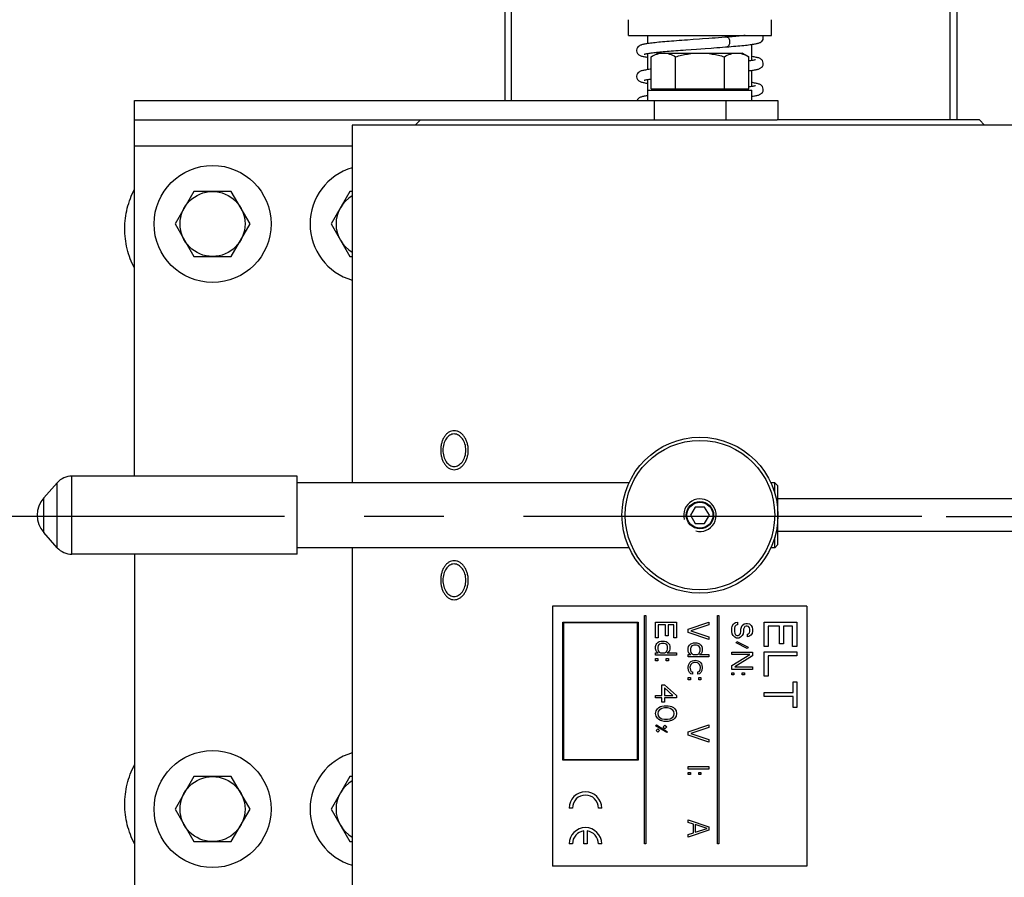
# Model space of a CAD drawing. Header units: millimetres. Extents: x 0 to 1189, y 0 to 841.
# Tile 17 of 68: x 669 to 729, y 102 to 155. Entities that reach past the tile are written whole.
import ezdxf

# ---------------------------------------------------------------- set-up
doc = ezdxf.new("R2010")
doc.units = ezdxf.units.MM
doc.header["$LTSCALE"] = 65.395
doc.linetypes.add('CENTER', pattern=[0.6, 0.375, -0.075, 0.075, -0.075])
doc.layers.get('0').update_dxf_attribs({"linetype": 'CONTINUOUS'})
doc.layers.add('3_ALL_AXES', color=7, linetype='CONTINUOUS')
doc.layers.add('8_ALL_THREAD', color=7, linetype='CONTINUOUS')
doc.styles.get("Standard").update_dxf_attribs({"font": 'arial.ttf'})
doc.dimstyles.new('DIMSTYLE_2', dxfattribs={"dimtxt": 3, "dimasz": 3, "dimexe": 2, "dimexo": 1.5, "dimgap": 0.75, "dimtad": 1, "dimdec": 1, "dimlfac": 2.5, "dimdsep": 46, "dimtxsty": 'Standard', "dimblk": '_FILLED', "dimblk1": '_FILLED', "dimblk2": '_FILLED', "dimcen": 0.09, "dimadec": 1, "dimazin": 2, "dimtp": 0.5, "dimtm": 0.5, "dimtfac": 1, "dimtdec": 1, "dimtofl": 0, "dimtmove": 0, "dimatfit": 3, "dimldrblk": '_FILLED', "dimfxl": 0, "dimtolj": 1, "dimarcsym": 0})

# ---------------------------------------------------------------- blocks, each defined once
blk = doc.blocks.new('_FILLED')
at = {"color": 0, "linetype": 'ByBlock'}
blk.add_solid([(0, 0), (-1, 0.25), (-1, -0.25)], dxfattribs=at)
blk = doc.blocks.new('*D17')
at = {"color": 2, "linetype": 'Continuous'}
for p, q in [((654.714, 201.183), (776.852, 201.183)), ((774.852, 201.183), (774.852, 162.783)), ((774.852, 124.383), (774.852, 162.783)), ((725.829, 124.383), (776.852, 124.383))]:
    blk.add_line(p, q, dxfattribs=at)
at = {"color": 2, "linetype": 'Continuous', "xscale": 3, "yscale": 3, "zscale": 3}
for p, rotation in [((774.852, 201.183), 90), ((774.852, 124.383), 270)]:
    blk.add_blockref('_FILLED', p, dxfattribs=dict(at, rotation=rotation))
at = {"color": 2, "linetype": 'Continuous', "insert": (771.102, 162.783), "char_height": 3, "width": 6.99257, "attachment_point": 2, "rotation": 90, "line_spacing_factor": 0.9}
blk.add_mtext('192', dxfattribs=at)

msp = doc.modelspace()

# ---------------------------------------------------------------- linework, layer by layer
at = {"color": 7, "linetype": 'Continuous'}
for p, q in [((698.674, 149.983), (698.674, 184.383)), ((699.074, 149.983), (699.074, 184.783)), ((710.259, 153.729), (709.897, 153.703)), ((712.546, 153.898), (712.353, 153.882)), ((709.799, 153.098), (710.128, 153.122)), ((710.128, 153.122), (710.47, 153.146)), ((710.47, 153.146), (710.999, 153.184)), ((710.999, 153.184), (711.357, 153.209)), ((707.474, 150.623), (713.874, 150.623)), ((707.474, 149.983), (707.474, 150.623)), ((707.671, 150.703), (713.676, 150.703)), ((708.074, 150.623), (708.074, 150.703)), ((713.274, 150.623), (713.274, 150.703)), ((713.874, 149.983), (713.874, 150.623)), ((675.874, 149.983), (715.474, 149.983)), ((675.874, 148.783), (675.874, 149.983)), ((715.474, 149.983), (715.474, 148.783)), ((685.874, 126.863), (672.01, 126.863)), ((671.116, 126.463), (670.281, 125.53)), ((706.315, 126.463), (685.874, 126.463)), ((715.274, 126.463), (715.032, 126.463)), ((715.274, 126.463), (715.474, 126.263)), ((715.274, 125.828), (715.274, 126.463)), ((715.474, 122.663), (715.474, 126.263)), ((732.074, 125.463), (715.474, 125.463)), ((710.385, 124.963), (710.096, 124.463)), ((710.962, 124.963), (710.385, 124.963)), ((711.251, 124.463), (710.962, 124.963)), ((710.096, 124.463), (710.385, 123.963)), ((710.962, 123.963), (711.251, 124.463)), ((710.385, 123.963), (710.962, 123.963)), ((671.116, 122.463), (670.281, 123.397)), ((715.274, 122.463), (715.274, 123.099)), ((732.074, 123.463), (715.474, 123.463)), ((706.315, 122.463), (685.874, 122.463)), ((715.274, 122.463), (715.032, 122.463)), ((715.274, 122.463), (715.474, 122.663)), ((685.874, 122.063), (672.01, 122.063))]:
    msp.add_line(p, q, dxfattribs=at)
at = {"color": 9, "linetype": 'Continuous'}
for p, q in [((726.061, 184.783), (726.061, 148.783)), ((726.484, 184.812), (726.484, 148.783)), ((707.874, 148.783), (707.874, 149.983)), ((712.274, 149.983), (712.274, 148.783)), ((675.874, 147.183), (689.274, 147.183)), ((672.01, 122.063), (672.01, 126.863)), ((671.116, 122.463), (671.116, 126.463))]:
    msp.add_line(p, q, dxfattribs=at)
at = {"color": 3, "linetype": 'Continuous'}
for p, q in [((675.874, 148.783), (715.43, 148.783)), ((675.874, 126.863), (675.874, 148.783)), ((675.874, 122.063), (675.874, 99.983))]:
    msp.add_line(p, q, dxfattribs=at)
at = {"color": 2, "linetype": 'Continuous'}
for p, q in [((707.266, 118.285), (707.346, 118.285)), ((707.266, 104.242), (707.266, 118.285)), ((707.346, 118.285), (707.346, 104.242)), ((711.746, 118.285), (711.826, 118.285)), ((711.746, 104.242), (711.746, 118.285)), ((711.826, 118.285), (711.826, 104.242)), ((702.226, 117.885), (706.866, 117.885)), ((702.226, 109.396), (702.226, 117.885)), ((706.826, 117.845), (702.266, 117.845)), ((702.266, 117.845), (702.266, 109.436)), ((706.826, 109.436), (706.826, 117.845)), ((706.866, 117.885), (706.866, 109.396)), ((707.946, 117.885), (709.226, 117.885)), ((707.946, 116.925), (707.946, 117.885)), ((708.545, 117.725), (708.11, 117.725)), ((708.11, 117.725), (708.11, 116.925)), ((708.545, 117.032), (708.545, 117.725)), ((709.063, 117.725), (708.709, 117.725)), ((708.709, 117.725), (708.709, 117.032)), ((709.063, 116.925), (709.063, 117.725)), ((709.226, 117.885), (709.226, 116.925)), ((709.946, 117.459), (711.226, 117.885)), ((711.226, 117.725), (710.11, 117.352)), ((711.226, 117.885), (711.226, 117.725)), ((712.626, 117.512), (712.653, 117.645)), ((712.653, 117.645), (712.735, 117.779)), ((712.735, 117.779), (712.871, 117.859)), ((712.817, 117.619), (712.79, 117.512)), ((712.898, 117.699), (712.817, 117.619)), ((712.871, 117.859), (712.98, 117.885)), ((712.98, 117.725), (712.898, 117.699)), ((712.98, 117.885), (712.98, 117.725)), ((713.225, 117.565), (713.28, 117.672)), ((713.28, 117.672), (713.389, 117.779)), ((713.389, 117.779), (713.498, 117.805)), ((713.443, 117.619), (713.389, 117.539)), ((713.525, 117.645), (713.443, 117.619)), ((713.498, 117.805), (713.607, 117.805)), ((713.579, 117.645), (713.525, 117.645)), ((713.661, 117.619), (713.579, 117.645)), ((713.607, 117.805), (713.716, 117.779)), ((713.716, 117.539), (713.661, 117.619)), ((713.716, 117.779), (713.824, 117.672)), ((713.824, 117.672), (713.879, 117.565)), ((714.626, 117.885), (716.626, 117.885)), ((714.626, 116.385), (714.626, 117.885)), ((715.562, 117.635), (714.881, 117.635)), ((714.881, 117.635), (714.881, 116.385)), ((715.562, 116.552), (715.562, 117.635)), ((716.371, 117.635), (715.818, 117.635)), ((715.818, 117.635), (715.818, 116.552)), ((716.371, 116.385), (716.371, 117.635)), ((716.626, 117.885), (716.626, 116.385)), ((708.709, 117.032), (708.545, 117.032)), ((709.946, 117.245), (709.946, 117.459)), ((711.226, 116.819), (709.946, 117.245)), ((710.11, 117.352), (711.226, 116.979)), ((711.226, 116.979), (711.226, 116.819)), ((712.626, 117.299), (712.626, 117.512)), ((712.653, 117.165), (712.626, 117.299)), ((712.708, 117.059), (712.653, 117.165)), ((712.817, 116.952), (712.708, 117.059)), ((712.79, 117.512), (712.79, 117.299)), ((712.79, 117.299), (712.817, 117.192)), ((712.817, 117.192), (712.871, 117.112)), ((712.871, 117.112), (712.953, 117.059)), ((712.953, 117.059), (713.035, 117.059)), ((713.035, 117.059), (713.116, 117.112)), ((713.116, 117.112), (713.171, 117.192)), ((713.171, 117.192), (713.198, 117.299)), ((713.28, 117.059), (713.171, 116.952)), ((713.198, 117.459), (713.225, 117.565)), ((713.198, 117.299), (713.198, 117.459)), ((713.334, 117.165), (713.28, 117.059)), ((713.361, 117.299), (713.334, 117.165)), ((713.389, 117.539), (713.361, 117.459)), ((713.361, 117.459), (713.361, 117.299)), ((713.607, 117.139), (713.661, 117.165)), ((713.607, 116.979), (713.607, 117.139)), ((713.688, 117.005), (713.607, 116.979)), ((713.661, 117.165), (713.716, 117.219)), ((713.797, 117.085), (713.688, 117.005)), ((713.743, 117.459), (713.716, 117.539)), ((713.716, 117.219), (713.743, 117.299)), ((713.743, 117.299), (713.743, 117.459)), ((713.879, 117.192), (713.797, 117.085)), ((713.879, 117.565), (713.906, 117.459)), ((713.906, 117.325), (713.879, 117.192)), ((713.906, 117.459), (713.906, 117.325)), ((708.11, 116.925), (707.946, 116.925)), ((707.946, 116.392), (707.973, 116.499)), ((707.946, 116.232), (707.946, 116.392)), ((707.973, 116.499), (708.028, 116.579)), ((708.028, 116.579), (708.11, 116.659)), ((708.11, 116.445), (708.082, 116.339)), ((708.11, 116.659), (708.164, 116.685)), ((708.164, 116.525), (708.11, 116.445)), ((708.164, 116.685), (708.273, 116.712)), ((708.3, 116.579), (708.164, 116.525)), ((708.273, 116.712), (708.491, 116.712)), ((708.464, 116.579), (708.3, 116.579)), ((708.545, 116.552), (708.464, 116.579)), ((708.491, 116.712), (708.6, 116.685)), ((708.627, 116.499), (708.545, 116.552)), ((708.6, 116.685), (708.654, 116.659)), ((708.681, 116.392), (708.627, 116.499)), ((708.654, 116.659), (708.736, 116.579)), ((708.681, 116.232), (708.681, 116.392)), ((708.736, 116.579), (708.79, 116.499)), ((708.79, 116.499), (708.818, 116.392)), ((708.818, 116.392), (708.818, 116.232)), ((709.226, 116.925), (709.063, 116.925)), ((709.946, 116.285), (709.973, 116.392)), ((709.973, 116.392), (710.028, 116.472)), ((710.028, 116.472), (710.11, 116.552)), ((710.11, 116.552), (710.164, 116.579)), ((710.164, 116.419), (710.11, 116.339)), ((710.164, 116.579), (710.273, 116.605)), ((710.3, 116.472), (710.164, 116.419)), ((710.273, 116.605), (710.491, 116.605)), ((710.464, 116.472), (710.3, 116.472)), ((710.545, 116.445), (710.464, 116.472)), ((710.491, 116.605), (710.6, 116.579)), ((710.627, 116.392), (710.545, 116.445)), ((710.6, 116.579), (710.654, 116.552)), ((710.681, 116.285), (710.627, 116.392)), ((710.654, 116.552), (710.736, 116.472)), ((710.736, 116.472), (710.79, 116.392)), ((710.79, 116.392), (710.818, 116.285)), ((712.926, 116.899), (712.817, 116.952)), ((712.898, 116.605), (712.953, 116.685)), ((713.579, 116.259), (712.898, 116.605)), ((713.062, 116.899), (712.926, 116.899)), ((712.953, 116.685), (713.634, 116.339)), ((713.171, 116.952), (713.062, 116.899)), ((714.881, 116.385), (714.626, 116.385)), ((715.818, 116.552), (715.562, 116.552)), ((716.626, 116.385), (716.371, 116.385)), ((707.973, 116.125), (707.946, 116.232)), ((707.946, 115.992), (708.11, 115.992)), ((707.946, 115.859), (707.946, 115.992)), ((709.226, 115.859), (707.946, 115.859)), ((708.001, 116.072), (707.973, 116.125)), ((708.055, 116.019), (708.001, 116.072)), ((708.11, 115.992), (708.055, 116.019)), ((708.082, 116.339), (708.082, 116.232)), ((708.082, 116.232), (708.11, 116.125)), ((708.11, 116.125), (708.164, 116.045)), ((708.164, 116.045), (708.246, 115.992)), ((708.246, 115.992), (708.518, 115.992)), ((708.518, 115.992), (708.6, 116.045)), ((708.6, 116.045), (708.654, 116.125)), ((708.654, 116.125), (708.681, 116.232)), ((708.709, 116.019), (708.654, 115.992)), ((708.654, 115.992), (709.226, 115.992)), ((708.763, 116.072), (708.709, 116.019)), ((708.79, 116.125), (708.763, 116.072)), ((708.818, 116.232), (708.79, 116.125)), ((709.226, 115.992), (709.226, 115.859)), ((709.946, 116.125), (709.946, 116.285)), ((709.973, 116.019), (709.946, 116.125)), ((709.946, 115.885), (710.11, 115.885)), ((709.946, 115.752), (709.946, 115.885)), ((710.001, 115.965), (709.973, 116.019)), ((710.055, 115.912), (710.001, 115.965)), ((710.11, 115.885), (710.055, 115.912)), ((710.11, 116.339), (710.082, 116.232)), ((710.082, 116.232), (710.082, 116.125)), ((710.082, 116.125), (710.11, 116.019)), ((710.11, 116.019), (710.164, 115.939)), ((710.164, 115.939), (710.246, 115.885)), ((710.246, 115.885), (710.518, 115.885)), ((710.518, 115.885), (710.6, 115.939)), ((710.6, 115.939), (710.654, 116.019)), ((710.654, 116.019), (710.681, 116.125)), ((710.709, 115.912), (710.654, 115.885)), ((710.654, 115.885), (711.226, 115.885)), ((710.681, 116.125), (710.681, 116.285)), ((710.763, 115.965), (710.709, 115.912)), ((710.79, 116.019), (710.763, 115.965)), ((710.818, 116.125), (710.79, 116.019)), ((710.818, 116.285), (710.818, 116.125)), ((711.226, 115.885), (711.226, 115.752)), ((712.626, 116.045), (713.906, 116.045)), ((712.626, 115.885), (712.626, 116.045)), ((713.743, 115.885), (712.626, 115.885)), ((712.626, 115.219), (713.743, 115.885)), ((713.906, 115.805), (712.817, 115.139)), ((713.634, 116.339), (713.579, 116.259)), ((713.906, 116.045), (713.906, 115.805)), ((714.626, 116.052), (716.626, 116.052)), ((714.626, 114.552), (714.626, 116.052)), ((716.626, 115.802), (714.881, 115.802)), ((714.881, 115.802), (714.881, 114.552)), ((716.626, 116.052), (716.626, 115.802)), ((707.946, 115.645), (708.082, 115.645)), ((707.946, 115.512), (707.946, 115.645)), ((708.082, 115.512), (707.946, 115.512)), ((708.082, 115.645), (708.082, 115.512)), ((708.6, 115.645), (708.736, 115.645)), ((708.6, 115.512), (708.6, 115.645)), ((708.736, 115.512), (708.6, 115.512)), ((708.736, 115.645), (708.736, 115.512)), ((711.226, 115.752), (709.946, 115.752)), ((709.946, 115.085), (709.973, 115.245)), ((709.973, 115.245), (710.001, 115.325)), ((710.001, 115.325), (710.055, 115.405)), ((710.055, 115.405), (710.11, 115.459)), ((710.11, 115.272), (710.055, 115.112)), ((710.11, 115.459), (710.218, 115.512)), ((710.191, 115.352), (710.11, 115.272)), ((710.327, 115.405), (710.191, 115.352)), ((710.218, 115.512), (710.382, 115.539)), ((710.409, 115.405), (710.327, 115.405)), ((710.382, 115.539), (710.545, 115.512)), ((710.518, 115.379), (710.409, 115.405)), ((710.573, 115.352), (710.518, 115.379)), ((710.545, 115.512), (710.654, 115.459)), ((710.654, 115.272), (710.573, 115.352)), ((710.654, 115.459), (710.709, 115.405)), ((710.681, 115.219), (710.654, 115.272)), ((710.709, 115.112), (710.681, 115.219)), ((710.709, 115.405), (710.763, 115.325)), ((710.763, 115.325), (710.79, 115.245)), ((710.79, 115.245), (710.818, 115.085)), ((712.626, 114.979), (712.626, 115.219)), ((709.973, 114.899), (709.946, 115.085)), ((710.028, 114.792), (709.973, 114.899)), ((710.11, 114.712), (710.028, 114.792)), ((710.055, 115.112), (710.082, 114.925)), ((710.082, 114.925), (710.137, 114.845)), ((710.218, 114.685), (710.11, 114.712)), ((710.137, 114.845), (710.218, 114.819)), ((710.218, 114.819), (710.218, 114.685)), ((710.545, 114.819), (710.627, 114.845)), ((710.545, 114.685), (710.545, 114.819)), ((710.654, 114.712), (710.545, 114.685)), ((710.627, 114.845), (710.681, 114.925)), ((710.736, 114.792), (710.654, 114.712)), ((710.681, 114.925), (710.709, 115.112)), ((710.79, 114.899), (710.736, 114.792)), ((710.818, 115.085), (710.79, 114.899)), ((713.906, 114.979), (712.626, 114.979)), ((712.626, 114.765), (712.762, 114.765)), ((712.626, 114.632), (712.626, 114.765)), ((712.762, 114.632), (712.626, 114.632)), ((712.762, 114.765), (712.762, 114.632)), ((712.817, 115.139), (713.906, 115.139)), ((713.28, 114.765), (713.416, 114.765)), ((713.28, 114.632), (713.28, 114.765)), ((713.416, 114.632), (713.28, 114.632)), ((713.416, 114.765), (713.416, 114.632)), ((713.906, 115.139), (713.906, 114.979)), ((714.881, 114.552), (714.626, 114.552)), ((708.327, 114.019), (708.491, 114.019)), ((708.327, 113.379), (708.327, 114.019)), ((708.491, 114.019), (709.226, 113.379)), ((709.946, 114.472), (710.082, 114.472)), ((709.946, 114.339), (709.946, 114.472)), ((710.082, 114.339), (709.946, 114.339)), ((710.082, 114.472), (710.082, 114.339)), ((710.6, 114.472), (710.736, 114.472)), ((710.6, 114.339), (710.6, 114.472)), ((710.736, 114.339), (710.6, 114.339)), ((710.736, 114.472), (710.736, 114.339)), ((716.413, 114.219), (716.626, 114.219)), ((716.413, 113.552), (716.413, 114.219)), ((716.626, 114.219), (716.626, 112.635)), ((707.946, 113.379), (708.327, 113.379)), ((707.946, 113.219), (707.946, 113.379)), ((709.008, 113.379), (708.491, 113.832)), ((708.491, 113.832), (708.491, 113.379)), ((708.491, 113.379), (709.008, 113.379)), ((709.226, 113.379), (709.226, 113.219)), ((714.626, 113.552), (716.413, 113.552)), ((714.626, 113.302), (714.626, 113.552)), ((708.327, 113.219), (707.946, 113.219)), ((708.327, 112.952), (708.327, 113.219)), ((708.491, 112.952), (708.327, 112.952)), ((708.327, 112.712), (708.464, 112.739)), ((708.464, 112.739), (708.709, 112.739)), ((709.226, 113.219), (708.491, 113.219)), ((708.491, 113.219), (708.491, 112.952)), ((708.709, 112.739), (708.845, 112.712)), ((716.413, 113.302), (714.626, 113.302)), ((716.413, 112.635), (716.413, 113.302)), ((707.946, 112.259), (707.973, 112.419)), ((707.973, 112.099), (707.946, 112.259)), ((707.973, 112.419), (708.055, 112.552)), ((708.055, 112.552), (708.137, 112.632)), ((708.11, 112.392), (708.082, 112.259)), ((708.082, 112.259), (708.11, 112.125)), ((708.164, 112.472), (708.11, 112.392)), ((708.11, 112.125), (708.164, 112.045)), ((708.137, 112.632), (708.246, 112.685)), ((708.327, 112.579), (708.164, 112.472)), ((708.246, 112.685), (708.327, 112.712)), ((708.491, 112.605), (708.327, 112.579)), ((708.681, 112.605), (708.491, 112.605)), ((708.845, 112.579), (708.681, 112.605)), ((708.845, 112.712), (708.927, 112.685)), ((709.008, 112.472), (708.845, 112.579)), ((708.927, 112.685), (709.036, 112.632)), ((709.063, 112.392), (709.008, 112.472)), ((709.008, 112.045), (709.063, 112.125)), ((709.036, 112.632), (709.117, 112.552)), ((709.09, 112.259), (709.063, 112.392)), ((709.063, 112.125), (709.09, 112.259)), ((709.117, 112.552), (709.199, 112.419)), ((709.199, 112.419), (709.226, 112.259)), ((709.226, 112.259), (709.199, 112.099)), ((716.626, 112.635), (716.413, 112.635)), ((707.946, 111.512), (708.001, 111.565)), ((708.627, 111.085), (707.946, 111.512)), ((708.055, 111.965), (707.973, 112.099)), ((708.001, 111.565), (708.681, 111.139)), ((708.137, 111.885), (708.055, 111.965)), ((708.246, 111.832), (708.137, 111.885)), ((708.164, 112.045), (708.327, 111.939)), ((708.327, 111.805), (708.246, 111.832)), ((708.327, 111.939), (708.491, 111.912)), ((708.464, 111.779), (708.327, 111.805)), ((708.409, 111.432), (708.518, 111.539)), ((708.709, 111.779), (708.464, 111.779)), ((708.491, 111.912), (708.681, 111.912)), ((708.518, 111.539), (708.627, 111.432)), ((708.681, 111.912), (708.845, 111.939)), ((708.845, 111.805), (708.709, 111.779)), ((708.845, 111.939), (709.008, 112.045)), ((708.927, 111.832), (708.845, 111.805)), ((709.036, 111.885), (708.927, 111.832)), ((709.117, 111.965), (709.036, 111.885)), ((709.199, 112.099), (709.117, 111.965)), ((709.946, 111.139), (711.226, 111.565)), ((711.226, 111.565), (711.226, 111.405)), ((707.973, 111.219), (708.082, 111.325)), ((708.082, 111.112), (707.973, 111.219)), ((708.082, 111.325), (708.191, 111.219)), ((708.191, 111.219), (708.082, 111.112)), ((708.518, 111.325), (708.409, 111.432)), ((708.627, 111.432), (708.518, 111.325)), ((708.681, 111.139), (708.627, 111.085)), ((709.946, 110.925), (709.946, 111.139)), ((711.226, 110.499), (709.946, 110.925)), ((711.226, 111.405), (710.11, 111.032)), ((710.11, 111.032), (711.226, 110.659)), ((711.226, 110.659), (711.226, 110.499)), ((706.866, 109.396), (702.226, 109.396)), ((702.266, 109.436), (706.826, 109.436)), ((709.946, 109.005), (711.226, 109.005)), ((709.946, 108.845), (709.946, 109.005)), ((711.226, 108.845), (709.946, 108.845)), ((709.946, 108.632), (710.082, 108.632)), ((709.946, 108.499), (709.946, 108.632)), ((710.082, 108.499), (709.946, 108.499)), ((710.082, 108.632), (710.082, 108.499)), ((710.6, 108.632), (710.736, 108.632)), ((710.6, 108.499), (710.6, 108.632)), ((710.736, 108.499), (710.6, 108.499)), ((710.736, 108.632), (710.736, 108.499)), ((711.226, 109.005), (711.226, 108.845)), ((702.826, 106.442), (702.626, 106.442)), ((704.626, 106.442), (704.426, 106.442)), ((709.946, 105.725), (711.226, 105.299)), ((709.946, 105.565), (709.946, 105.725)), ((710.273, 105.459), (709.946, 105.565)), ((710.273, 104.925), (710.273, 105.459)), ((703.526, 104.242), (703.526, 105.035)), ((703.726, 105.035), (703.726, 104.242)), ((711.226, 105.085), (709.946, 104.659)), ((709.946, 104.819), (710.273, 104.925)), ((711.117, 105.192), (710.382, 105.432)), ((710.382, 105.432), (710.382, 104.952)), ((710.382, 104.952), (711.117, 105.192)), ((711.226, 105.299), (711.226, 105.085)), ((702.826, 104.242), (702.626, 104.242)), ((703.726, 104.242), (703.526, 104.242)), ((704.626, 104.242), (704.426, 104.242)), ((707.346, 104.242), (707.266, 104.242)), ((709.946, 104.659), (709.946, 104.819)), ((711.826, 104.242), (711.746, 104.242))]:
    msp.add_line(p, q, dxfattribs=at)
at = {"color": 7, "linetype": 'Continuous'}
for points in [[(713.466, 153.983), (713.372, 153.973), (713.285, 153.964), (713.193, 153.955), (713.096, 153.946), (712.995, 153.937), (712.889, 153.927), (712.779, 153.917), (712.664, 153.908), (712.546, 153.898)], [(714.574, 153.845), (714.573, 153.858), (714.561, 153.931), (714.54, 153.983)], [(709.897, 153.703), (709.722, 153.69), (709.552, 153.678), (709.386, 153.665), (709.226, 153.653), (709.07, 153.641), (708.92, 153.629), (708.775, 153.617), (708.635, 153.605), (708.502, 153.594), (708.373, 153.582), (708.251, 153.571), (708.134, 153.56), (708.024, 153.548), (707.919, 153.537), (707.82, 153.526), (707.727, 153.516), (707.639, 153.505), (707.557, 153.494), (707.48, 153.483), (707.409, 153.472), (707.343, 153.462), (707.282, 153.451), (707.226, 153.44), (707.175, 153.429), (707.128, 153.417), (707.085, 153.405), (707.045, 153.392), (707.006, 153.377), (706.966, 153.358), (706.923, 153.332), (706.878, 153.295), (706.83, 153.239), (706.793, 153.167), (706.775, 153.085), (706.774, 153.059)], [(711.22, 153.797), (710.828, 153.769), (710.635, 153.756), (710.259, 153.729)], [(712.353, 153.882), (712.21, 153.871), (712.014, 153.856), (711.816, 153.841), (711.617, 153.826), (711.418, 153.811), (711.22, 153.797)], [(712.456, 153.292), (712.601, 153.304), (712.742, 153.316), (712.878, 153.328), (713.009, 153.339), (713.134, 153.351), (713.253, 153.362), (713.366, 153.373), (713.473, 153.384), (713.573, 153.395), (713.668, 153.406), (713.756, 153.417), (713.837, 153.427), (713.912, 153.438), (713.982, 153.448), (714.045, 153.459), (714.102, 153.469), (714.154, 153.479), (714.202, 153.49), (714.245, 153.5), (714.286, 153.512), (714.324, 153.525), (714.361, 153.54), (714.398, 153.558), (714.438, 153.584), (714.479, 153.62), (714.521, 153.674), (714.556, 153.743), (714.573, 153.823), (714.574, 153.845)], [(706.774, 153.06), (706.774, 153.037), (706.793, 152.954), (706.829, 152.881), (706.876, 152.826), (706.919, 152.789), (706.96, 152.764), (707, 152.745), (707.038, 152.729), (707.078, 152.716), (707.121, 152.704), (707.168, 152.692), (707.219, 152.681), (707.275, 152.67), (707.335, 152.659), (707.4, 152.648), (707.47, 152.637), (707.474, 152.637)], [(707.245, 152.829), (707.247, 152.829), (707.257, 152.833), (707.274, 152.838), (707.296, 152.844), (707.324, 152.85), (707.358, 152.858), (707.398, 152.865), (707.443, 152.873), (707.493, 152.882), (707.549, 152.89), (707.611, 152.899), (707.677, 152.908), (707.75, 152.918), (707.828, 152.927), (707.911, 152.937), (708, 152.947), (708.094, 152.956), (708.194, 152.966), (708.3, 152.977), (708.411, 152.987), (708.527, 152.998), (708.649, 153.008), (708.776, 153.019), (708.908, 153.03), (709.045, 153.041), (709.187, 153.052), (709.333, 153.063), (709.484, 153.075), (709.64, 153.086), (709.799, 153.098)], [(711.357, 153.209), (711.537, 153.222), (711.716, 153.235), (711.894, 153.249), (712.07, 153.262), (712.245, 153.275), (712.456, 153.292)], [(714.102, 152.49), (714.1, 152.49), (714.09, 152.486), (714.071, 152.481), (714.047, 152.474), (714.016, 152.467), (713.98, 152.46), (713.938, 152.452), (713.892, 152.443), (713.84, 152.435), (713.783, 152.426), (713.721, 152.417), (713.676, 152.411)], [(713.676, 151.81), (713.748, 151.819), (713.826, 151.83), (713.899, 151.84), (713.966, 151.851), (714.028, 151.861), (714.085, 151.872), (714.137, 151.883), (714.186, 151.894), (714.23, 151.905), (714.271, 151.917), (714.31, 151.93), (714.348, 151.945), (714.387, 151.963), (714.428, 151.989), (714.471, 152.025), (714.518, 152.082), (714.555, 152.155), (714.573, 152.237), (714.574, 152.26)], [(714.574, 152.259), (714.572, 152.287), (714.553, 152.368), (714.517, 152.439), (714.47, 152.495), (714.423, 152.533), (714.377, 152.56), (714.334, 152.58), (714.29, 152.596), (714.244, 152.61), (714.194, 152.623), (714.14, 152.636), (714.079, 152.648), (714.012, 152.66), (713.939, 152.672), (713.874, 152.682)], [(707.671, 151.909), (707.614, 151.902), (707.531, 151.89), (707.454, 151.879), (707.383, 151.868), (707.317, 151.857), (707.256, 151.846), (707.201, 151.834), (707.149, 151.822), (707.101, 151.81), (707.056, 151.796), (707.013, 151.78), (706.97, 151.76), (706.926, 151.734), (706.88, 151.698), (706.832, 151.642), (706.794, 151.569), (706.775, 151.487), (706.774, 151.459)], [(706.774, 151.46), (706.774, 151.437), (706.792, 151.355), (706.829, 151.283), (706.874, 151.227), (706.918, 151.19), (706.959, 151.165), (706.998, 151.145), (707.036, 151.13), (707.078, 151.116), (707.121, 151.104), (707.17, 151.092), (707.222, 151.08), (707.28, 151.069), (707.343, 151.057), (707.413, 151.046), (707.474, 151.037)], [(707.246, 151.229), (707.248, 151.229), (707.258, 151.233), (707.275, 151.238), (707.298, 151.244), (707.326, 151.251), (707.36, 151.258), (707.4, 151.266), (707.445, 151.274), (707.495, 151.282), (707.551, 151.291), (707.612, 151.3), (707.671, 151.308)], [(714.574, 150.659), (714.572, 150.687), (714.553, 150.77), (714.514, 150.843), (714.466, 150.899), (714.42, 150.935), (714.377, 150.961), (714.335, 150.98), (714.293, 150.995), (714.249, 151.009), (714.201, 151.022), (714.15, 151.034), (714.094, 151.045), (714.034, 151.056), (713.969, 151.067), (713.899, 151.078), (713.874, 151.082)], [(714.101, 150.89), (714.1, 150.89), (714.089, 150.886), (714.07, 150.88), (714.045, 150.874), (714.014, 150.867), (713.976, 150.859), (713.933, 150.85), (713.884, 150.842), (713.83, 150.833), (713.77, 150.824), (713.705, 150.815), (713.676, 150.811)], [(713.874, 150.237), (713.889, 150.239), (713.958, 150.25), (714.022, 150.26), (714.08, 150.271), (714.134, 150.282), (714.183, 150.293), (714.228, 150.304), (714.269, 150.316), (714.309, 150.329), (714.347, 150.344), (714.386, 150.363), (714.427, 150.388), (714.471, 150.425), (714.518, 150.481), (714.555, 150.554), (714.573, 150.637), (714.574, 150.66)], [(707.474, 150.282), (707.436, 150.277), (707.367, 150.266), (707.304, 150.255), (707.245, 150.244), (707.19, 150.232), (707.14, 150.22), (707.094, 150.208), (707.051, 150.194), (707.01, 150.179), (706.969, 150.16), (706.927, 150.135), (706.882, 150.099), (706.833, 150.043), (706.802, 149.983)]]:
    msp.add_lwpolyline(points, dxfattribs=at)
for centre, radius in [((680.674, 142.383), 3.6), ((710.674, 124.463), 4.8), ((710.674, 124.463), 4.6), ((710.674, 124.463), 0.8), ((680.674, 106.383), 3.6)]:
    msp.add_circle(centre, radius, dxfattribs=at)
for centre, radius, start, end in [((690.274, 142.383), 3.6, 106.13046, 253.86954), ((672.01, 125.663), 1.2, 90, 138.18969), ((672.01, 123.263), 1.2, 221.81031, 270), ((690.274, 106.383), 3.6, 106.13046, 253.86954)]:
    msp.add_arc(centre, radius, start, end, dxfattribs=at)
at = {"color": 2, "linetype": 'Continuous'}
for centre, radius, start, end in [((710.674, 124.463), 1, 255, 195), ((703.626, 106.442), 1, 0, 180), ((703.626, 106.442), 0.8, 0, 180), ((703.626, 104.242), 1, 0, 180), ((703.626, 104.242), 0.8, 97.18076, 180), ((703.626, 104.242), 0.8, 0, 82.81924)]:
    msp.add_arc(centre, radius, start, end, dxfattribs=at)
at = {"color": 9, "linetype": 'Continuous'}
for points, knots in [([(712.353, 153.882), (712.372, 153.884), (712.419, 153.865), (712.462, 153.793), (712.491, 153.697), (712.499, 153.623), (712.499, 153.583)], [0, 0, 0, 0, 0.162729, 0.383437, 0.673416, 1, 1, 1, 1]), ([(712.499, 153.583), (712.499, 153.546), (712.491, 153.474), (712.464, 153.367), (712.408, 153.288), (712.364, 153.285)], [0, 0, 0, 0, 0.325035, 0.617341, 1, 1, 1, 1]), ([(675.872, 139.657), (675.674, 140.035), (675.37, 140.836), (675.22, 142.104), (675.377, 143.361), (675.678, 144.149), (675.872, 144.518)], [0, 0, 0, 0, 0.253427, 0.503765, 0.752055, 1, 1, 1, 1]), ([(675.872, 104.249), (675.678, 104.618), (675.377, 105.406), (675.22, 106.663), (675.37, 107.931), (675.674, 108.732), (675.872, 109.11)], [0, 0, 0, 0, 0.247946, 0.496237, 0.746574, 1, 1, 1, 1])]:
    msp.add_open_spline(points, degree=3, knots=knots, dxfattribs=at)
at = {"color": 2, "linetype": 'Continuous'}
for points in [[(695.542, 129.663), (695.486, 129.663), (695.375, 129.648), (695.218, 129.579), (695.074, 129.468), (694.95, 129.317), (694.848, 129.134), (694.773, 128.926), (694.727, 128.699), (694.717, 128.542), (694.717, 128.463)], [(696.414, 128.463), (696.414, 128.542), (696.402, 128.699), (696.351, 128.926), (696.268, 129.134), (696.157, 129.317), (696.023, 129.468), (695.872, 129.579), (695.709, 129.648), (695.597, 129.663), (695.542, 129.663)], [(694.717, 128.463), (694.717, 128.385), (694.727, 128.228), (694.773, 128.001), (694.848, 127.792), (694.95, 127.61), (695.074, 127.459), (695.218, 127.348), (695.375, 127.279), (695.486, 127.263), (695.541, 127.263)], [(695.541, 127.263), (695.597, 127.263), (695.709, 127.279), (695.872, 127.348), (696.023, 127.459), (696.157, 127.61), (696.268, 127.792), (696.351, 128.001), (696.402, 128.228), (696.414, 128.385), (696.414, 128.463)], [(695.542, 121.663), (695.486, 121.663), (695.375, 121.648), (695.218, 121.579), (695.074, 121.468), (694.95, 121.317), (694.848, 121.134), (694.773, 120.926), (694.727, 120.699), (694.717, 120.542), (694.717, 120.463)], [(696.414, 120.463), (696.414, 120.542), (696.402, 120.699), (696.351, 120.926), (696.268, 121.134), (696.157, 121.317), (696.023, 121.468), (695.872, 121.579), (695.709, 121.648), (695.597, 121.663), (695.542, 121.663)], [(694.717, 120.463), (694.717, 120.385), (694.727, 120.228), (694.773, 120.001), (694.848, 119.793), (694.95, 119.61), (695.074, 119.459), (695.218, 119.348), (695.375, 119.279), (695.486, 119.263), (695.541, 119.263)], [(695.541, 119.263), (695.597, 119.263), (695.709, 119.279), (695.872, 119.348), (696.023, 119.459), (696.157, 119.609), (696.268, 119.792), (696.351, 120.001), (696.402, 120.228), (696.414, 120.385), (696.414, 120.463)]]:
    msp.add_open_spline(points, degree=3, dxfattribs=at)
at = {"layer": '3_ALL_AXES', "color": 7, "linetype": 'Continuous'}
for p, q in [((706.274, 153.983), (706.274, 154.952)), ((715.074, 153.983), (715.074, 154.952)), ((706.274, 153.983), (715.074, 153.983)), ((707.474, 153.482), (707.474, 153.983)), ((713.874, 152.44), (713.874, 153.433)), ((707.474, 151.882), (707.474, 152.879)), ((707.671, 152.671), (708.074, 152.903)), ((708.074, 152.903), (713.274, 152.903)), ((713.676, 152.671), (713.274, 152.903)), ((707.671, 150.703), (707.671, 152.671)), ((709.172, 150.703), (709.172, 152.671)), ((712.175, 150.703), (712.175, 152.671)), ((713.676, 150.703), (713.676, 152.671)), ((713.874, 150.84), (713.874, 151.837)), ((707.474, 150.623), (707.474, 151.279)), ((693.154, 148.463), (693.474, 148.783)), ((727.874, 148.783), (715.43, 148.783)), ((728.194, 148.463), (727.874, 148.783)), ((732.074, 148.463), (689.274, 148.463)), ((689.274, 148.463), (689.274, 126.463)), ((679.519, 144.383), (678.364, 142.383)), ((681.828, 144.383), (679.519, 144.383)), ((682.983, 142.383), (681.828, 144.383)), ((689.119, 144.383), (687.964, 142.383)), ((689.274, 144.383), (689.119, 144.383)), ((678.364, 142.383), (679.519, 140.383)), ((681.828, 140.383), (682.983, 142.383)), ((687.964, 142.383), (689.119, 140.383)), ((679.519, 140.383), (681.828, 140.383)), ((689.119, 140.383), (689.274, 140.383)), ((685.874, 122.063), (685.874, 126.863)), ((689.274, 122.463), (689.274, 100.463)), ((717.248, 118.863), (701.604, 118.863)), ((701.604, 118.863), (701.604, 102.863)), ((717.248, 118.863), (717.248, 102.863)), ((679.519, 108.383), (678.364, 106.383)), ((681.828, 108.383), (679.519, 108.383)), ((682.983, 106.383), (681.828, 108.383)), ((689.119, 108.383), (687.964, 106.383)), ((689.274, 108.383), (689.119, 108.383)), ((678.364, 106.383), (679.519, 104.383)), ((681.828, 104.383), (682.983, 106.383)), ((687.964, 106.383), (689.119, 104.383)), ((679.519, 104.383), (681.828, 104.383)), ((689.119, 104.383), (689.274, 104.383)), ((717.248, 102.863), (701.604, 102.863))]:
    msp.add_line(p, q, dxfattribs=at)
at = {"layer": '3_ALL_AXES', "color": 9, "linetype": 'Continuous'}
msp.add_line((670.281, 123.397), (670.281, 125.53), dxfattribs=at)
at = {"layer": '3_ALL_AXES', "color": 2, "linetype": 'CENTER'}
msp.add_line((724.329, 124.383), (589.474, 124.383), dxfattribs=at)
at = {"layer": '3_ALL_AXES', "color": 7, "linetype": 'Continuous'}
for centre in [(680.674, 142.383), (680.674, 106.383)]:
    msp.add_circle(centre, 2, dxfattribs=at)
for centre, radius, start, end in [((690.274, 142.383), 2, 120.00042, 239.99958), ((671.474, 124.463), 1.6, 138.18969, 221.81031), ((690.274, 106.383), 2, 120.00042, 239.99958)]:
    msp.add_arc(centre, radius, start, end, dxfattribs=at)
for points, knots in [([(707.671, 152.671), (707.789, 152.739), (708.029, 152.855), (708.294, 152.903), (708.422, 152.903)], [0, 0, 0, 0, 0.514931, 1, 1, 1, 1]), ([(708.422, 152.903), (708.55, 152.903), (708.815, 152.855), (709.055, 152.739), (709.172, 152.671)], [0, 0, 0, 0, 0.485069, 1, 1, 1, 1]), ([(709.172, 152.671), (709.416, 152.742), (709.912, 152.859), (710.42, 152.903), (710.674, 152.903)], [0, 0, 0, 0, 0.500104, 1, 1, 1, 1]), ([(710.674, 152.903), (710.927, 152.903), (711.436, 152.859), (711.931, 152.742), (712.175, 152.671)], [0, 0, 0, 0, 0.499896, 1, 1, 1, 1]), ([(712.175, 152.671), (712.293, 152.739), (712.532, 152.855), (712.797, 152.903), (712.925, 152.903)], [0, 0, 0, 0, 0.514931, 1, 1, 1, 1]), ([(712.925, 152.903), (713.053, 152.903), (713.319, 152.855), (713.558, 152.739), (713.676, 152.671)], [0, 0, 0, 0, 0.485069, 1, 1, 1, 1]), ([(695.542, 129.463), (695.449, 129.463), (695.249, 129.403), (695.024, 129.169), (694.883, 128.841), (694.851, 128.592), (694.851, 128.463)], [0, 0, 0, 0, 0.209206, 0.442856, 0.710228, 1, 1, 1, 1]), ([(696.265, 128.463), (696.265, 128.592), (696.23, 128.843), (696.075, 129.171), (695.839, 129.402), (695.636, 129.463), (695.542, 129.463)], [0, 0, 0, 0, 0.286236, 0.553579, 0.790259, 1, 1, 1, 1]), ([(694.851, 128.463), (694.851, 128.335), (694.883, 128.086), (695.024, 127.758), (695.249, 127.524), (695.449, 127.463), (695.542, 127.463)], [0, 0, 0, 0, 0.289772, 0.557144, 0.790794, 1, 1, 1, 1]), ([(695.542, 127.463), (695.636, 127.463), (695.839, 127.525), (696.075, 127.756), (696.23, 128.083), (696.265, 128.335), (696.265, 128.463)], [0, 0, 0, 0, 0.209741, 0.446421, 0.713764, 1, 1, 1, 1]), ([(695.542, 121.463), (695.449, 121.463), (695.249, 121.403), (695.024, 121.169), (694.883, 120.841), (694.851, 120.592), (694.851, 120.463)], [0, 0, 0, 0, 0.209206, 0.442856, 0.710228, 1, 1, 1, 1]), ([(696.265, 120.463), (696.265, 120.592), (696.23, 120.843), (696.075, 121.171), (695.839, 121.402), (695.636, 121.463), (695.542, 121.463)], [0, 0, 0, 0, 0.286236, 0.553579, 0.790259, 1, 1, 1, 1]), ([(694.851, 120.463), (694.851, 120.335), (694.883, 120.086), (695.024, 119.758), (695.249, 119.524), (695.449, 119.463), (695.542, 119.463)], [0, 0, 0, 0, 0.289772, 0.557144, 0.790794, 1, 1, 1, 1]), ([(695.542, 119.463), (695.636, 119.463), (695.839, 119.525), (696.075, 119.756), (696.23, 120.083), (696.265, 120.335), (696.265, 120.463)], [0, 0, 0, 0, 0.209741, 0.446421, 0.713764, 1, 1, 1, 1])]:
    msp.add_open_spline(points, degree=3, knots=knots, dxfattribs=at)
at = {"layer": '8_ALL_THREAD', "color": 7, "linetype": 'Continuous'}
msp.add_circle((710.674, 124.463), 0.84, dxfattribs=at)

# ---------------------------------------------------------------- dimensions: what is measured, and where the dimension line sits
at = {"color": 2, "linetype": 'Continuous'}
dim = msp.add_linear_dim(base=(774.852, 201.183), p1=(724.329, 124.383), p2=(653.214, 201.183), angle=90, dimstyle='DIMSTYLE_2', dxfattribs=at)
dim.commit()
dim.dimension.update_dxf_attribs({"geometry": '*D17', "text_midpoint": (774.852, 162.896), "dimtype": 160})

doc.saveas('drawing.dxf')
